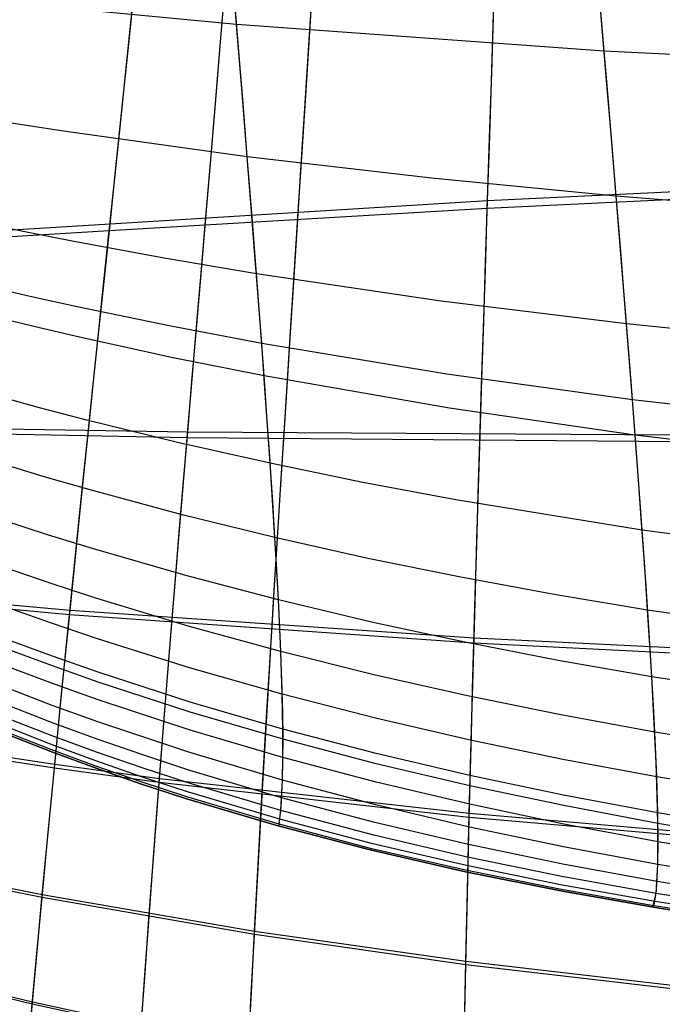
# Model space of a CAD drawing. Header units: millimetres. Extents: x -58 to 58, y -58 to 58.
# Tile 66 of 95: x -8.14 to -4.89, y 48.64 to 53.62. Entities that reach past the tile are written whole.
import ezdxf

# ---------------------------------------------------------------- set-up
doc = ezdxf.new("R2010")
doc.units = ezdxf.units.MM
doc.header["$MEASUREMENT"] = 0
doc.layers.add('Predefinito', color=5, linetype='Continuous')

msp = doc.modelspace()

# ---------------------------------------------------------------- linework, layer by layer
at = {"layer": 'Predefinito'}
msp.add_lwpolyline([(-4.3837, 49.0466), (-4.8924, 49.1222), (-5.3928, 49.2089), (-5.8846, 49.3072), (-6.3673, 49.4179), (-6.8403, 49.5418), (-7.3033, 49.6795), (-7.5309, 49.7538), (-7.7558, 49.8318), (-7.9779, 49.9136), (-8.1973, 49.9994)], dxfattribs=at)
msp.add_lwpolyline([(-4.3837, 49.0466), (-4.8924, 49.1222), (-5.3928, 49.2089), (-5.8846, 49.3072), (-6.3673, 49.4179), (-6.8403, 49.5418), (-7.3033, 49.6795), (-7.5309, 49.7538), (-7.7558, 49.8318), (-7.9779, 49.9136), (-8.1973, 49.9994)], dxfattribs=at)
for points in [[(-4.9353, 49.1292, 60), (-4.9176, 49.1969, 55.1877), (-4.909, 49.3445, 51.9811), (-4.9078, 49.4591, 50.3789), (-4.9095, 49.6054, 48.7776), (-4.9149, 49.7883, 47.1788), (-4.9247, 50.0153, 45.5863), (-4.9316, 50.1477, 44.794), (-4.9398, 50.2942, 44.0041), (-4.9495, 50.4554, 43.2184), (-4.9609, 50.6327, 42.4359), (-4.9739, 50.8266, 41.6587), (-4.9888, 51.0384, 40.8859), (-5.0055, 51.2689, 40.119), (-5.0242, 51.5193, 39.3578), (-5.045, 51.7901, 38.6032), (-5.068, 52.0824, 37.856), (-5.0931, 52.3959, 37.1184), (-5.1203, 52.7306, 36.3895), (-5.1495, 53.0848, 35.6734), (-5.165, 53.2709, 35.3198), (-5.1812, 53.4635, 34.9699), (-5.2151, 53.8651, 34.2856), (-5.4638, 56.7858, 29.5662)], [(-6.8303, 49.539, 60), (-6.8206, 49.6173, 55.2191), (-6.8115, 49.7717, 52.0335), (-6.8089, 49.8868, 50.4417), (-6.8089, 50.0305, 48.8507), (-6.8123, 50.207, 47.262), (-6.8198, 50.4228, 45.6789), (-6.8322, 50.6851, 44.105), (-6.8404, 50.8357, 43.323), (-6.85, 51.0007, 42.5438), (-6.8612, 51.1806, 41.7694), (-6.8741, 51.3766, 40.9988), (-6.8886, 51.5893, 40.2337), (-6.905, 51.8197, 39.4736), (-6.9233, 52.0686, 38.7195), (-6.9436, 52.3366, 37.972), (-6.9658, 52.6237, 37.2332), (-6.9899, 52.9298, 36.5021), (-7.0158, 53.2534, 35.7827), (-7.044, 53.599, 35.0744), (-7.0742, 53.9651, 34.3835), (-7.2957, 56.6263, 29.6102)], [(-6.9829, 48.4205, 40.269), (-6.969, 48.6979, 39.2733), (-6.9529, 49.0051, 38.2804), (-6.9345, 49.3437, 37.2925), (-6.9137, 49.7145, 36.3127), (-6.8903, 50.1177, 35.3438), (-6.8642, 50.5542, 34.3878), (-6.8501, 50.7852, 33.9154), (-6.8353, 51.0248, 33.4471), (-6.8197, 51.2732, 32.9832), (-6.8035, 51.5304, 32.524), (-6.7866, 51.7966, 32.0699), (-6.769, 52.0719, 31.6212), (-6.7507, 52.3564, 31.1783), (-6.7318, 52.6503, 30.7414), (-6.7122, 52.9537, 30.3111), (-6.6921, 53.2668, 29.8876), (-6.6716, 53.5896, 29.4714), (-6.6506, 53.9223, 29.063)], [(-6.9835, 48.4098, 339.6903), (-6.9696, 48.6854, 340.6841), (-6.9537, 48.9906, 341.6751), (-6.9354, 49.3271, 342.6613), (-6.9148, 49.6955, 343.6395), (-6.8916, 50.0963, 344.607), (-6.8656, 50.5302, 345.5618), (-6.8516, 50.7598, 346.0337), (-6.8369, 50.998, 346.5015), (-6.8215, 51.2448, 346.965), (-6.8054, 51.5005, 347.4237), (-6.7886, 51.7651, 347.8775), (-6.7711, 52.0388, 348.3259), (-6.7529, 52.3217, 348.7687), (-6.7341, 52.6138, 349.2054), (-6.7147, 52.9155, 349.6357), (-6.6947, 53.2266, 350.0592), (-6.6743, 53.5475, 350.4755), (-6.6534, 53.8782, 350.8841)], [(-7.5272, 48.5279, 40.3189), (-7.5081, 48.796, 39.3257), (-7.4865, 49.0929, 38.3352), (-7.462, 49.4201, 37.3491), (-7.4346, 49.7784, 36.3708), (-7.404, 50.1682, 35.4029), (-7.3701, 50.5904, 34.4474), (-7.3518, 50.8138, 33.9749), (-7.3327, 51.0457, 33.5064), (-7.3128, 51.286, 33.0422), (-7.2919, 51.5351, 32.5825), (-7.2702, 51.7929, 32.1277), (-7.2477, 52.0596, 31.6782), (-7.2243, 52.3354, 31.2342), (-7.2001, 52.6203, 30.7961), (-7.1752, 52.9146, 30.3644), (-7.1496, 53.2183, 29.9393), (-7.1234, 53.5317, 29.5213), (-7.0966, 53.8547, 29.1108)], [(-8.0993, 48.4152, 41.3627), (-8.0786, 48.6476, 40.3706), (-8.0551, 48.9054, 39.38), (-8.0287, 49.1909, 38.3919), (-7.999, 49.5056, 37.4078), (-7.9659, 49.8503, 36.4311), (-7.9291, 50.2253, 35.4642), (-7.8884, 50.6316, 34.5091), (-7.8437, 51.0701, 33.5679), (-7.8199, 51.3017, 33.1033), (-7.795, 51.5417, 32.643), (-7.7691, 51.7902, 32.1875), (-7.7422, 52.0474, 31.737), (-7.7143, 52.3135, 31.2918), (-7.6855, 52.5885, 30.8524), (-7.6559, 52.8727, 30.419), (-7.6253, 53.1661, 29.9921), (-7.5941, 53.4689, 29.572), (-7.5622, 53.7812, 29.1592)], [(-7.5279, 48.5176, 339.6405), (-7.509, 48.784, 340.6318), (-7.4875, 49.0789, 341.6204), (-7.4633, 49.4041, 342.6047), (-7.436, 49.7602, 343.5815), (-7.4056, 50.1476, 344.548), (-7.372, 50.5671, 345.5023), (-7.3539, 50.7892, 345.9742), (-7.3349, 51.0197, 346.4421), (-7.3151, 51.2586, 346.9059), (-7.2944, 51.5062, 347.3652), (-7.2728, 51.7624, 347.8196), (-7.2504, 52.0276, 348.2689), (-7.2272, 52.3017, 348.7127), (-7.2031, 52.5849, 349.1506), (-7.1784, 52.8775, 349.5823), (-7.1529, 53.1794, 350.0073), (-7.1268, 53.4908, 350.4254), (-7.1002, 53.8119, 350.836)], [(-6.8303, 49.539, 320), (-6.8267, 49.5629, 322.6562), (-6.819, 49.6366, 325.3119), (-6.8115, 49.7717, 327.9665), (-6.8086, 49.9793, 330.6191), (-6.8102, 50.1143, 331.9441), (-6.8143, 50.2742, 333.2665), (-6.8215, 50.4631, 334.5841), (-6.8322, 50.6851, 335.895), (-6.8466, 50.9441, 337.197), (-6.8653, 51.2442, 338.4882), (-6.8764, 51.4108, 339.1291), (-6.8886, 51.5893, 339.7665), (-6.9022, 51.78, 340.4001), (-6.917, 51.9835, 341.0298), (-6.9332, 52.2002, 341.6551), (-6.9508, 52.4302, 342.2754), (-6.9697, 52.6734, 342.89), (-6.9899, 52.9298, 343.4979), (-7.0115, 53.1994, 344.0985), (-7.0344, 53.4822, 344.691), (-7.0587, 53.7782, 345.2747)], [(-8.1001, 48.4067, 338.5988), (-8.0795, 48.6376, 339.589), (-8.0562, 48.8938, 340.5776), (-8.03, 49.1775, 341.5638), (-8.0005, 49.4902, 342.5461), (-7.9676, 49.8327, 343.5213), (-7.931, 50.2054, 344.4867), (-7.8907, 50.6093, 345.4406), (-7.8463, 51.0451, 346.3806), (-7.8226, 51.2753, 346.8448), (-7.7979, 51.5138, 347.3046), (-7.7722, 51.7609, 347.7598), (-7.7454, 52.0165, 348.21), (-7.7178, 52.281, 348.6549), (-7.6891, 52.5544, 349.0942), (-7.6596, 52.8368, 349.5274), (-7.6293, 53.1285, 349.9543), (-7.5982, 53.4294, 350.3744), (-7.5664, 53.7399, 350.7873)], [(-3.3135, 53.3726, 34.8924), (-5.1812, 53.4635, 34.9699), (-7.044, 53.599, 35.0744), (-7.9725, 53.6877, 35.1239)], [(-5.8885, 48.5275, 39.173), (-5.882, 48.8523, 38.1755), (-5.874, 49.2105, 37.1836), (-5.8646, 49.6028, 36.2007), (-5.8535, 50.0295, 35.2296), (-5.8473, 50.2559, 34.7492), (-5.8407, 50.4913, 34.2725), (-5.8336, 50.7356, 33.8), (-5.8261, 50.9889, 33.3319), (-5.8182, 51.2514, 32.8685), (-5.8098, 51.5233, 32.4102), (-5.801, 51.8045, 31.9572), (-5.7918, 52.0952, 31.5101), (-5.7821, 52.3955, 31.0691), (-5.7721, 52.7056, 30.6345), (-5.7618, 53.0255, 30.2069), (-5.7511, 53.3555, 29.7865), (-5.7402, 53.6956, 29.3739)], [(-4.1837, 52.6563, 36.343), (-5.1203, 52.7306, 36.3895), (-6.0558, 52.8211, 36.4461), (-6.9899, 52.9298, 36.5021), (-7.921, 53.0591, 36.5573), (-8.1526, 53.095, 36.5767), (-8.3833, 53.1324, 36.6005), (-8.6132, 53.1714, 36.6297), (-8.842, 53.212, 36.6653), (-9.0696, 53.2544, 36.7083), (-9.2956, 53.2985, 36.7588), (-9.5197, 53.3445, 36.8169), (-9.6308, 53.3682, 36.8488), (-9.7412, 53.3925, 36.8826), (-9.8509, 53.4172, 36.9183), (-9.9599, 53.4426, 36.9559), (-10.068, 53.4684, 36.9954), (-10.1753, 53.4949, 37.0368), (-10.2816, 53.5219, 37.0802), (-10.387, 53.5495, 37.1254), (-10.4913, 53.5777, 37.1726), (-10.5945, 53.6066, 37.2217), (-10.6966, 53.6361, 37.2727)], [(-5.8887, 48.5143, 340.7842), (-5.8823, 48.837, 341.7798), (-5.8745, 49.193, 342.77), (-5.8651, 49.5828, 343.7514), (-5.8541, 50.0069, 344.7211), (-5.848, 50.232, 345.201), (-5.8414, 50.4659, 345.6771), (-5.8344, 50.7087, 346.1491), (-5.827, 50.9606, 346.6168), (-5.8191, 51.2215, 347.0798), (-5.8108, 51.4917, 347.5377), (-5.8021, 51.7713, 347.9904), (-5.7929, 52.0602, 348.4373), (-5.7833, 52.3588, 348.8782), (-5.7734, 52.6671, 349.3126), (-5.7631, 52.9852, 349.7403), (-5.7525, 53.3132, 350.1607), (-5.7416, 53.6513, 350.5735)], [(-4.9353, 49.1292, 320), (-4.9256, 49.1481, 322.6737), (-4.9158, 49.2148, 325.3469), (-4.909, 49.3445, 328.0189), (-4.9086, 49.5529, 330.6888), (-4.9117, 49.6918, 332.0223), (-4.9176, 49.8587, 333.3529), (-4.9269, 50.058, 334.6782), (-4.9398, 50.2942, 335.9959), (-4.9569, 50.5718, 337.3039), (-4.9672, 50.7275, 337.9534), (-4.9787, 50.8952, 338.5997), (-4.9914, 51.0755, 339.2424), (-5.0055, 51.269, 339.8812), (-5.021, 51.4761, 340.5158), (-5.0379, 51.6975, 341.146), (-5.0562, 51.9337, 341.7714), (-5.0761, 52.1846, 342.3912), (-5.0975, 52.4502, 343.0045), (-5.1203, 52.7306, 343.6105), (-5.1447, 53.0257, 344.2084), (-5.1705, 53.3355, 344.7972), (-5.1977, 53.66, 345.3762)], [(-4.7863, 52.7542, 30.5434), (-5.7721, 52.7056, 30.6345), (-7.6855, 52.5885, 30.8524), (-8.2092, 52.5555, 30.9203)], [(-4.7866, 52.714, 349.404), (-5.7734, 52.6671, 349.3126), (-7.6891, 52.5544, 349.0942), (-8.2131, 52.5228, 349.026)], [(-4.1279, 51.9876, 37.8082), (-5.068, 52.0824, 37.856), (-6.0067, 52.1979, 37.914), (-6.9436, 52.3366, 37.972), (-7.411, 52.4156, 37.9987), (-7.8768, 52.5014, 38.03), (-8.1088, 52.5471, 38.0499), (-8.3399, 52.5947, 38.0739)], [(-4.0957, 51.5911, 341.1938), (-5.0379, 51.6975, 341.146), (-5.9785, 51.8274, 341.0881), (-6.917, 51.9835, 341.0298), (-7.3851, 52.0724, 341.0028), (-7.8514, 52.1691, 340.9712), (-8.0835, 52.2205, 340.9513), (-8.3148, 52.2741, 340.9275)], [(-4.0811, 51.4076, 39.3101), (-5.0242, 51.5193, 39.3578), (-5.9658, 51.6556, 39.4154), (-6.905, 51.8197, 39.4736), (-7.3734, 51.9131, 39.5007), (-7.8399, 52.0148, 39.5323), (-8.0721, 52.0689, 39.552), (-8.3035, 52.1252, 39.5756)], [(-4.7972, 51.4859, 347.6355), (-7.2944, 51.5062, 347.3652), (-8.3331, 51.5254, 347.2321), (-8.6113, 51.5334, 347.1879), (-8.8958, 51.5432, 347.1367), (-9.1864, 51.5552, 347.0769), (-9.481, 51.5696, 347.0073), (-9.7763, 51.5863, 346.9274), (-10.0705, 51.6055, 346.8371), (-10.3634, 51.6274, 346.7364), (-10.6547, 51.6523, 346.6252), (-10.7997, 51.666, 346.5656), (-10.9441, 51.6806, 346.5033), (-11.0879, 51.696, 346.4384), (-11.2312, 51.7125, 346.3708), (-11.3739, 51.7299, 346.3005), (-11.5157, 51.7483, 346.2275), (-11.6567, 51.7679, 346.1519), (-11.7967, 51.7885, 346.0736), (-11.9357, 51.8102, 345.9927), (-12.0734, 51.833, 345.9093), (-12.21, 51.857, 345.8233), (-12.3451, 51.8822, 345.7349), (-12.4789, 51.9086, 345.6441)], [(-4.0428, 50.9134, 40.8394), (-4.9888, 51.0384, 40.8859), (-5.9328, 51.1917, 40.9419), (-6.4039, 51.2799, 40.9709), (-6.8741, 51.3766, 40.9988), (-7.3432, 51.4821, 41.0256), (-7.8102, 51.597, 41.0566), (-8.0425, 51.6582, 41.0758), (-8.274, 51.7219, 41.0986)], [(-4.7969, 51.5189, 32.3125), (-7.2919, 51.5351, 32.5825), (-8.3299, 51.5521, 32.7155)], [(-4.8043, 50.4135, 345.776), (-5.8414, 50.4659, 345.6771), (-7.8907, 50.6093, 345.4406), (-8.4352, 50.6593, 345.3674), (-8.7161, 50.688, 345.3234), (-9.002, 50.7194, 345.2728), (-9.2926, 50.7538, 345.2142), (-9.5864, 50.7915, 345.1465), (-9.8808, 50.8322, 345.0692), (-10.1746, 50.8761, 344.9822), (-10.4676, 50.9236, 344.8855), (-10.7592, 50.9748, 344.7789), (-11.0494, 51.0302, 344.6625), (-11.3377, 51.0902, 344.5361), (-11.6238, 51.1551, 344.3996), (-11.9068, 51.2253, 344.2532), (-12.0469, 51.2623, 344.1763), (-12.1859, 51.3007, 344.0971), (-12.3238, 51.3406, 344.0156), (-12.4605, 51.3818, 343.9317)], [(-4.8042, 50.4401, 34.1736), (-5.8407, 50.4913, 34.2725), (-7.8884, 50.6316, 34.5091), (-8.4327, 50.6807, 34.5823), (-8.7135, 50.7089, 34.6263), (-8.9994, 50.7397, 34.677), (-9.29, 50.7736, 34.7356), (-9.5838, 50.8107, 34.8034), (-9.8783, 50.8508, 34.8808), (-10.1721, 50.8942, 34.9679), (-10.465, 50.9409, 35.0647), (-10.7567, 50.9915, 35.1714), (-11.0469, 51.0463, 35.288), (-11.3352, 51.1056, 35.4146), (-11.6212, 51.1698, 35.5513), (-11.9042, 51.2392, 35.698), (-12.0443, 51.2758, 35.7749), (-12.1833, 51.3139, 35.8543), (-12.3212, 51.3533, 35.9359), (-12.4578, 51.3941, 36.0199)], [(-4.0125, 50.4974, 42.3916), (-4.9609, 50.6327, 42.4359), (-5.4344, 50.7117, 42.4618), (-5.9071, 50.7991, 42.4893), (-6.3791, 50.8952, 42.517), (-6.85, 51.0007, 42.5438), (-7.3196, 51.116, 42.5696), (-7.7869, 51.2418, 42.5994), (-8.0193, 51.3089, 42.6176), (-8.2507, 51.3788, 42.6392)], [(-3.9891, 50.1515, 43.9626), (-4.9398, 50.2942, 44.0041), (-5.4143, 50.3779, 44.0283), (-5.888, 50.4705, 44.0539), (-6.3607, 50.5727, 44.0799), (-6.8322, 50.6851, 44.105), (-7.3021, 50.8083, 44.1293), (-7.7695, 50.9429, 44.1572), (-8.0019, 51.0147, 44.1743), (-8.2332, 51.0896, 44.1944)], [(-4.8078, 49.4905, 343.8471), (-5.8651, 49.5828, 343.7514), (-7.436, 49.7602, 343.5815), (-7.9676, 49.8327, 343.5213), (-8.52, 49.9162, 343.4504), (-8.8029, 49.9627, 343.4082), (-9.0898, 50.0127, 343.3598), (-9.3803, 50.0663, 343.3041), (-9.6732, 50.1239, 343.2401), (-9.9667, 50.1851, 343.1672), (-10.2599, 50.2503, 343.0852), (-10.5525, 50.3197, 342.9943), (-10.844, 50.3936, 342.8942), (-11.1343, 50.4725, 342.785), (-11.4229, 50.5567, 342.6665), (-11.7095, 50.6467, 342.5387), (-11.9933, 50.7427, 342.4018), (-12.2734, 50.8448, 342.2559), (-12.549, 50.9532, 342.1015)], [(-4.8078, 49.5114, 36.1049), (-5.8646, 49.6028, 36.2007), (-7.4346, 49.7784, 36.3708), (-7.9659, 49.8503, 36.4311), (-8.5181, 49.9331, 36.502), (-8.801, 49.9791, 36.5443), (-9.0879, 50.0287, 36.5928), (-9.3783, 50.0819, 36.6485), (-9.6713, 50.139, 36.7127), (-9.9648, 50.1998, 36.7857), (-10.258, 50.2644, 36.8678), (-10.5506, 50.3333, 36.9589), (-10.8421, 50.4067, 37.0592), (-11.1324, 50.4851, 37.1686), (-11.4211, 50.5688, 37.2873), (-11.7077, 50.6582, 37.4153), (-11.9914, 50.7536, 37.5525), (-12.2715, 50.8551, 37.6986), (-12.5471, 50.9629, 37.8533)], [(-4.4486, 49.9374, 45.5663), (-4.9247, 50.0153, 45.5863), (-5.4001, 50.1021, 45.6085), (-5.8746, 50.1986, 45.632), (-6.3479, 50.3052, 45.6558), (-6.8198, 50.4228, 45.6789), (-7.29, 50.552, 45.7013), (-7.7573, 50.6936, 45.727), (-7.9896, 50.7692, 45.7426), (-8.2207, 50.8482, 45.761)], [(-4.4378, 49.7089, 47.1608), (-4.9149, 49.7883, 47.1788), (-5.3911, 49.877, 47.1987), (-5.8663, 49.9759, 47.2198), (-6.3401, 50.0856, 47.2412), (-6.8123, 50.207, 47.262), (-7.2826, 50.3406, 47.2821), (-7.7497, 50.4875, 47.3052), (-7.9818, 50.5661, 47.3193), (-8.2126, 50.6483, 47.3358)], [(-4.8079, 48.7116, 341.8689), (-5.8823, 48.837, 341.7798), (-6.9537, 48.9906, 341.6751), (-8.03, 49.1775, 341.5638), (-8.5888, 49.2895, 341.4976), (-8.8735, 49.351, 341.4583), (-9.1612, 49.4166, 341.4134), (-9.4515, 49.4864, 341.3619), (-9.7436, 49.5605, 341.3027), (-10.0363, 49.639, 341.2353), (-10.3287, 49.7221, 341.1597), (-10.6207, 49.81, 341.0757), (-10.9118, 49.9031, 340.9834), (-11.2017, 50.0019, 340.8827), (-11.4901, 50.1067, 340.7735), (-11.7765, 50.2179, 340.6558), (-12.0602, 50.3357, 340.5297), (-12.3403, 50.4604, 340.3954), (-12.616, 50.5919, 340.2533)], [(-4.808, 48.7275, 38.0862), (-5.882, 48.8523, 38.1755), (-6.9529, 49.0051, 38.2804), (-8.0287, 49.1909, 38.3919), (-8.5874, 49.3023, 38.4582), (-8.8721, 49.3636, 38.4976), (-9.1597, 49.4288, 38.5426), (-9.45, 49.4983, 38.5942), (-9.7422, 49.5721, 38.6535), (-10.0348, 49.6502, 38.721), (-10.3273, 49.7329, 38.7968), (-10.6193, 49.8204, 38.8809), (-10.9104, 49.9132, 38.9734), (-11.2003, 50.0115, 39.0743), (-11.4887, 50.1159, 39.1837), (-11.7752, 50.2267, 39.3017), (-12.0589, 50.3441, 39.4281), (-12.3389, 50.4682, 39.5626), (-12.6146, 50.5993, 39.705)], [(-4.4316, 49.5256, 48.7618), (-4.9095, 49.6054, 48.7776), (-5.3865, 49.695, 48.7951), (-5.8622, 49.7952, 48.8136), (-6.3365, 49.9067, 48.8324), (-6.8089, 50.0305, 48.8507), (-7.2792, 50.1674, 48.8684), (-7.7461, 50.3181, 48.8888), (-7.9779, 50.399, 48.9011), (-8.2083, 50.4836, 48.9156)], [(-4.4304, 49.4731, 330.7038), (-4.9086, 49.5529, 330.6888), (-5.3858, 49.6426, 330.6721), (-5.8617, 49.743, 330.6544), (-6.3361, 49.8549, 330.6365), (-6.8086, 49.9793, 330.6191), (-7.2788, 50.1169, 330.6022), (-7.7456, 50.2687, 330.5828), (-7.9773, 50.3502, 330.571), (-8.2077, 50.4355, 330.5572)], [(-4.4291, 49.3797, 50.3653), (-4.9078, 49.4591, 50.3789), (-5.3854, 49.5487, 50.3939), (-5.8617, 49.6492, 50.4098), (-6.3363, 49.7616, 50.426), (-6.8089, 49.8868, 50.4417), (-7.2791, 50.0257, 50.4569), (-7.7456, 50.1792, 50.4744), (-7.9771, 50.2617, 50.4851), (-8.2072, 50.3482, 50.4975)], [(-4.805, 48.0719, 339.8654), (-5.8938, 48.2232, 339.7852), (-6.9835, 48.4098, 339.6903), (-7.5279, 48.5176, 339.6405), (-8.0795, 48.6376, 339.589), (-8.6439, 48.7729, 339.5288), (-8.9301, 48.8468, 339.4932), (-9.2185, 48.9252, 339.4524), (-9.5089, 49.0082, 339.4057), (-9.8005, 49.0961, 339.3521), (-10.0925, 49.1888, 339.2909), (-10.3844, 49.2866, 339.2223), (-10.6758, 49.3899, 339.146), (-10.9664, 49.4989, 339.0621), (-11.2559, 49.6142, 338.9706), (-11.5439, 49.7361, 338.8714), (-11.8299, 49.865, 338.7644), (-12.113, 50.0011, 338.6498), (-12.3925, 50.1444, 338.5278), (-12.6676, 50.2951, 338.3988)], [(-4.8051, 48.0837, 40.0935), (-5.8936, 48.2346, 40.1739), (-6.9829, 48.4205, 40.269), (-7.5272, 48.5279, 40.3189), (-8.0786, 48.6476, 40.3706), (-8.6429, 48.7825, 40.4308), (-8.9291, 48.8561, 40.4666), (-9.2175, 48.9343, 40.5074), (-9.5078, 49.017, 40.5542), (-9.7994, 49.1046, 40.608), (-10.0915, 49.1971, 40.6692), (-10.3834, 49.2946, 40.738), (-10.6748, 49.3976, 40.8145), (-10.9654, 49.5064, 40.8985), (-11.2549, 49.6214, 40.9902), (-11.5429, 49.7429, 41.0897), (-11.8289, 49.8715, 41.1969), (-12.112, 50.0072, 41.3117), (-12.3916, 50.1502, 41.434), (-12.6667, 50.3006, 41.5633)], [(-4.4297, 49.2661, 51.9698), (-4.909, 49.3445, 51.9811), (-5.3872, 49.4334, 51.9937), (-5.864, 49.5335, 52.0069), (-6.3388, 49.646, 52.0204), (-6.8115, 49.7717, 52.0335), (-7.2815, 49.9117, 52.0463), (-7.7476, 50.067, 52.0609), (-7.9787, 50.1506, 52.0698), (-8.2084, 50.2385, 52.0802)], [(-4.4326, 49.1812, 53.5751), (-4.9125, 49.2582, 53.5841), (-5.3912, 49.3459, 53.5941), (-5.8682, 49.4452, 53.6048), (-6.3432, 49.5571, 53.6156), (-6.8157, 49.6827, 53.6261), (-7.2854, 49.8231, 53.6363), (-7.5187, 49.8991, 53.6418), (-7.7508, 49.9793, 53.648), (-7.9815, 50.0637, 53.6551), (-8.2107, 50.1524, 53.6634)], [(-4.4373, 49.1213, 55.1809), (-4.9176, 49.1969, 55.1877), (-5.3965, 49.2832, 55.1952), (-5.8736, 49.3813, 55.2032), (-6.3484, 49.4923, 55.2113), (-6.8206, 49.6173, 55.2191), (-7.2897, 49.7576, 55.2268), (-7.5226, 49.8337, 55.2309), (-7.7543, 49.914, 55.2356), (-7.9844, 49.9987, 55.2409), (-8.213, 50.0879, 55.2472)], [(-4.443, 49.083, 56.7871), (-4.9235, 49.1571, 56.7916), (-5.4024, 49.2421, 56.7966), (-5.8793, 49.339, 56.8019), (-6.3538, 49.449, 56.8073), (-6.8253, 49.5733, 56.8126), (-7.2934, 49.7129, 56.8177), (-7.5258, 49.7888, 56.8204), (-7.7569, 49.8691, 56.8235), (-7.9864, 49.9537, 56.8271), (-8.2142, 50.043, 56.8313)], [(-4.4492, 49.0626, 58.3935), (-4.9296, 49.1357, 58.3958), (-5.4083, 49.2196, 58.3983), (-5.8847, 49.3155, 58.4009), (-6.3583, 49.4246, 58.4036), (-6.8289, 49.548, 58.4062), (-7.2957, 49.6868, 58.4088), (-7.5273, 49.7624, 58.4102), (-7.7575, 49.8423, 58.4117), (-7.9862, 49.9267, 58.4135), (-8.2131, 50.0157, 58.4156)], [(-8.1973, 49.9994, 320), (-7.9779, 49.9136, 320), (-7.7558, 49.8318, 320), (-7.5309, 49.7538, 320), (-7.3033, 49.6795, 320), (-6.8403, 49.5418, 320), (-6.3673, 49.4179, 320), (-5.8846, 49.3072, 320), (-5.3928, 49.2089, 320), (-4.8924, 49.1222, 320), (-4.3837, 49.0466, 320)]]:
    msp.add_polyline3d(points, dxfattribs=at)

doc.saveas('drawing.dxf')
